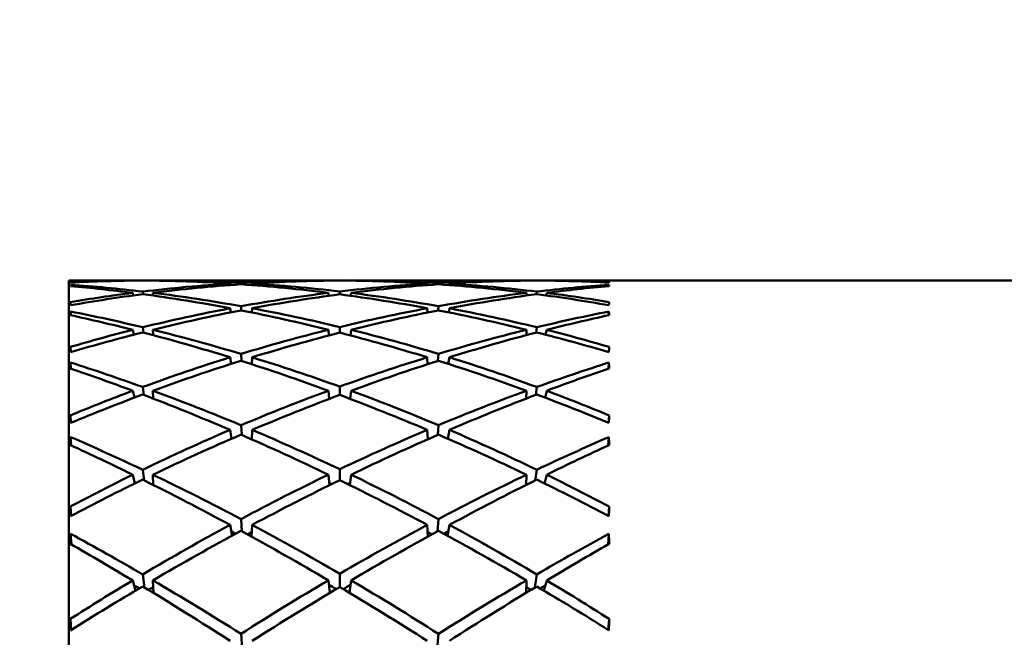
# Model space of a CAD drawing. Header units: inches. Extents: x 0.1 to 17, y 0.3 to 10.7.
# Tile 25 of 74: x 2.374 to 2.619, y 8.335 to 8.489. Entities that reach past the tile are written whole.
import ezdxf

# ---------------------------------------------------------------- set-up
doc = ezdxf.new("R2010")
doc.units = ezdxf.units.IN
doc.header["$LTSCALE"] = 0.5
doc.header["$MEASUREMENT"] = 0
doc.layers.add('Dimension (ANSI)', color=7, linetype='Continuous', lineweight=25)
doc.layers.add('Visible (ANSI)', color=7, linetype='Continuous', lineweight=50)
doc.styles.add('Note Text (ANSI)', font='tahoma.ttf')
doc.dimstyles.new('Default (ANSI)', dxfattribs={"dimscale": 0.5, "dimtxt": 0.12, "dimasz": 0.098425, "dimexe": 0.125, "dimexo": 0.0625, "dimgap": 0.031496, "dimtad": 0, "dimtih": 1, "dimtoh": 1, "dimrnd": 1e-08, "dimzin": 4, "dimdsep": 46, "dimtxsty": 'Note Text (ANSI)', "dimcen": 0.09, "dimdle": 0.393701, "dimclrd": 256, "dimclre": 256, "dimclrt": 256, "dimadec": 0, "dimazin": 1, "dimtfac": 1, "dimtofl": 0, "dimtmove": 0, "dimatfit": 3, "dimfxl": 1, "dimtolj": 1, "dimtzin": 4, "dimlwd": -1, "dimlwe": -1, "dimarcsym": 0})

# ---------------------------------------------------------------- blocks, each defined once
blk = doc.blocks.new('*D7')
at = {"layer": 'Defpoints', "color": 0, "transparency": 16777216}
for p in [(4.8545, 9.03316), (0.74372, 7.03316), (4.8545, 7.03316)]:
    blk.add_point(p, dxfattribs=at)
at = {"layer": 'Dimension (ANSI)', "transparency": 16777216}
for p, q in [((4.82325, 9.03316), (0.68122, 9.03316)), ((0.74372, 8.98394), (0.74372, 8.08015)), ((0.74372, 7.08237), (0.74372, 7.98616)), ((4.82325, 7.03316), (0.68122, 7.03316))]:
    blk.add_line(p, q, dxfattribs=at)
for points in [[(0.73552, 8.98394), (0.75192, 8.98394), (0.74372, 9.03316)], [(0.73552, 7.08237), (0.75192, 7.08237), (0.74372, 7.03316)]]:
    blk.add_solid(points, dxfattribs=at)
at = {"layer": 'Dimension (ANSI)', "transparency": 16777216, "insert": (0.66752, 8.06441), "char_height": 0.06, "attachment_point": 1, "style": 'Note Text (ANSI)'}
blk.add_mtext('\\A1;2.00', dxfattribs=at)

msp = doc.modelspace()

# ---------------------------------------------------------------- linework, layer by layer
at = {"layer": 'Visible (ANSI)'}
for p, q in [((2.386, 8.4241), (2.386, 7.64221)), ((2.4019, 8.4241), (2.386, 8.4241)), ((2.4019, 8.4241), (2.4019, 8.42407)), ((2.40694, 8.4241), (2.40694, 8.42407)), ((2.45059, 8.4241), (2.40694, 8.4241)), ((2.45059, 8.42406), (2.45059, 8.4241)), ((2.45624, 8.42406), (2.45625, 8.4241)), ((2.49989, 8.4241), (2.45625, 8.4241)), ((2.49989, 8.42407), (2.49989, 8.4241)), ((2.50493, 8.42407), (2.50494, 8.4241)), ((2.65568, 8.4241), (2.50494, 8.4241)), ((2.38645, 8.42269), (2.38643, 8.42305)), ((2.42612, 8.42333), (2.42618, 8.42295)), ((2.42888, 8.42315), (2.42885, 8.42349)), ((2.43162, 8.42333), (2.43161, 8.42294)), ((2.47523, 8.42294), (2.47521, 8.42333)), ((2.47798, 8.42349), (2.47796, 8.42315)), ((2.48066, 8.42295), (2.48072, 8.42333)), ((2.52038, 8.42269), (2.52041, 8.42305)), ((2.4019, 8.42102), (2.40204, 8.42038)), ((2.40447, 8.42068), (2.40439, 8.42133)), ((2.40694, 8.42102), (2.40696, 8.42034)), ((2.45066, 8.42028), (2.45059, 8.42102)), ((2.45342, 8.42065), (2.45342, 8.42136)), ((2.45617, 8.42028), (2.45625, 8.42102)), ((2.49987, 8.42034), (2.49989, 8.42102)), ((2.50245, 8.42133), (2.50236, 8.42068)), ((2.50479, 8.42038), (2.50494, 8.42102)), ((2.38638, 8.4187), (2.38643, 8.41793)), ((2.42612, 8.41718), (2.42629, 8.41615)), ((2.42892, 8.41664), (2.42885, 8.41768)), ((2.43162, 8.41718), (2.43158, 8.41611)), ((2.47525, 8.41611), (2.47521, 8.41718)), ((2.47798, 8.41768), (2.47792, 8.41664)), ((2.48055, 8.41615), (2.48072, 8.41718)), ((2.52041, 8.41793), (2.52046, 8.4187)), ((2.3865, 8.41544), (2.38643, 8.41638)), ((2.52034, 8.41544), (2.52041, 8.41638)), ((2.4019, 8.41182), (2.40217, 8.41061)), ((2.40456, 8.41114), (2.40439, 8.41244)), ((2.40694, 8.41182), (2.40698, 8.4105)), ((2.45073, 8.41041), (2.45059, 8.41182)), ((2.45342, 8.41111), (2.45342, 8.41251)), ((2.4561, 8.41041), (2.45625, 8.41182)), ((2.49986, 8.4105), (2.49989, 8.41182)), ((2.50245, 8.41244), (2.50228, 8.41114)), ((2.50466, 8.41061), (2.50494, 8.41182)), ((2.38647, 8.40623), (2.38638, 8.40755)), ((2.52037, 8.40623), (2.52046, 8.40755)), ((2.42612, 8.40497), (2.4264, 8.40333)), ((2.42897, 8.40407), (2.42885, 8.40581)), ((2.43162, 8.40497), (2.43156, 8.40324)), ((2.47528, 8.40324), (2.47521, 8.40497)), ((2.47798, 8.40581), (2.47787, 8.40407)), ((2.48044, 8.40333), (2.48072, 8.40497)), ((2.38654, 8.40215), (2.38643, 8.40367)), ((2.52029, 8.40215), (2.52041, 8.40367)), ((2.40465, 8.39561), (2.40439, 8.39758)), ((2.45342, 8.3956), (2.45342, 8.39768)), ((2.50245, 8.39758), (2.50219, 8.39561)), ((2.4019, 8.39665), (2.40231, 8.39493)), ((2.40694, 8.39665), (2.407, 8.3947)), ((2.45081, 8.39461), (2.45059, 8.39665)), ((2.45603, 8.39461), (2.45625, 8.39665)), ((2.49984, 8.3947), (2.49989, 8.39665)), ((2.50453, 8.39493), (2.50494, 8.39665)), ((2.38651, 8.38866), (2.38638, 8.39049)), ((2.52033, 8.38866), (2.52046, 8.39049)), ((2.42902, 8.38564), (2.42885, 8.38806)), ((2.47798, 8.38806), (2.47782, 8.38564)), ((2.38659, 8.38303), (2.38643, 8.38512)), ((2.42612, 8.38689), (2.42651, 8.3847)), ((2.43162, 8.38689), (2.43153, 8.38454)), ((2.47531, 8.38454), (2.47521, 8.38689)), ((2.48033, 8.3847), (2.48072, 8.38689)), ((2.52024, 8.38303), (2.52041, 8.38512)), ((2.4019, 8.37574), (2.40245, 8.37357)), ((2.40475, 8.37433), (2.40439, 8.37696)), ((2.40694, 8.37574), (2.40702, 8.3732)), ((2.45088, 8.37313), (2.45059, 8.37574)), ((2.45342, 8.37437), (2.45342, 8.3771)), ((2.45595, 8.37313), (2.45625, 8.37574)), ((2.49981, 8.3732), (2.49989, 8.37574)), ((2.50245, 8.37696), (2.50209, 8.37433)), ((2.50438, 8.37357), (2.50494, 8.37574)), ((2.38655, 8.36549), (2.38638, 8.36779)), ((2.52029, 8.36549), (2.52046, 8.36779)), ((2.42612, 8.36324), (2.42663, 8.36055)), ((2.42907, 8.36164), (2.42885, 8.36471)), ((2.43162, 8.36324), (2.4315, 8.36031)), ((2.47534, 8.36031), (2.47521, 8.36324)), ((2.47798, 8.36471), (2.47776, 8.36164)), ((2.4802, 8.36055), (2.48072, 8.36324)), ((2.38665, 8.35837), (2.38643, 8.36102)), ((2.52019, 8.35837), (2.52041, 8.36102)), ((2.40487, 8.34765), (2.40439, 8.35093)), ((2.45342, 8.34777), (2.45342, 8.35109)), ((2.50245, 8.35093), (2.50197, 8.34765)), ((2.4019, 8.34944), (2.4026, 8.34688)), ((2.40694, 8.34944), (2.40705, 8.34632)), ((2.45097, 8.34631), (2.45059, 8.34944)), ((2.45586, 8.34631), (2.45625, 8.34944)), ((2.49979, 8.34632), (2.49989, 8.34944)), ((2.50423, 8.34688), (2.50494, 8.34944)), ((2.38659, 8.33709), (2.38638, 8.33982)), ((2.52025, 8.33709), (2.52046, 8.33982)), ((2.42913, 8.33244), (2.42885, 8.33614)), ((2.47798, 8.33614), (2.4777, 8.33244))]:
    msp.add_line(p, q, dxfattribs=at)
for centre, major_axis, ratio, start_param, end_param in [((2.48925, 8.03316), (-0.30972, 0.30302), 0.797566, 5.599238, 5.639959), ((2.41758, 8.03316), (0.30472, -0.25486), 0.972846, 2.287412, 2.333203), ((2.48925, 8.03316), (0.30972, -0.30302), 0.797566, 2.394814, 2.451141), ((2.41758, 8.03316), (-0.30472, 0.25486), 0.972846, 5.36672, 5.4225), ((2.48925, 8.03316), (-0.29753, 0.28318), 0.905877, 5.52249, 5.578271), ((2.41758, 8.03316), (-0.29753, -0.28318), 0.905877, 3.90952, 3.96512), ((2.48925, 8.03316), (0.29753, -0.28318), 0.905877, 2.318065, 2.373665), ((2.41758, 8.03316), (0.29753, 0.28318), 0.905877, 0.704915, 0.760695), ((2.48925, 8.03316), (0.30472, 0.25486), 0.972846, 0.860685, 0.916466), ((2.41758, 8.03316), (-0.30972, -0.30302), 0.797566, 3.832044, 3.888371), ((2.48925, 8.03316), (-0.30472, -0.25486), 0.972846, 3.949982, 3.995773), ((2.41758, 8.03316), (0.30972, 0.30302), 0.797566, 0.643226, 0.683947), ((2.41334, 8.03316), (-0.02712, 0.39094), 0.008722, 6.230284, 6.241859), ((2.41334, 8.03316), (-0.02649, 0.39094), 0.017311, 0.072195, 0.08377), ((2.48925, 8.03316), (0.32339, -0.31884), 0.699563, 2.398813, 2.439534), ((2.41758, 8.03316), (-0.30218, 0.29267), 0.857759, 5.439208, 5.485), ((2.48925, 8.03316), (-0.29753, 0.28318), 0.905877, 5.585322, 5.641649), ((2.41758, 8.03316), (-0.29753, -0.28318), 0.905877, 3.972171, 4.027952), ((2.48925, 8.03316), (0.30972, -0.30302), 0.797566, 2.331982, 2.387763), ((2.41758, 8.03316), (-0.30472, 0.25486), 0.972846, 5.304069, 5.359668), ((2.48925, 8.03316), (0.30472, 0.25486), 0.972846, 0.923517, 0.979117), ((2.41758, 8.03316), (-0.30972, -0.30302), 0.797566, 3.895423, 3.951203), ((2.48925, 8.03316), (0.29753, -0.28318), 0.905877, 2.255234, 2.311014), ((2.41758, 8.03316), (0.29753, 0.28318), 0.905877, 0.641536, 0.697864), ((2.48925, 8.03316), (0.30218, 0.29267), 0.857759, 0.798186, 0.843977), ((2.41758, 8.03316), (-0.32339, -0.31884), 0.699563, 3.843651, 3.884372), ((2.4935, 8.03316), (-0.02712, -0.39094), 0.008722, 3.182919, 3.194494), ((2.4935, 8.03316), (-0.02649, -0.39094), 0.017311, 3.057823, 3.069398), ((2.48925, 8.03316), (-0.29753, 0.28318), 0.905877, 5.648154, 5.688875), ((2.41758, 8.03316), (-0.29753, -0.28318), 0.905877, 4.034456, 4.080248), ((2.48925, 8.03316), (0.32339, -0.31884), 0.699563, 2.335981, 2.392309), ((2.41758, 8.03316), (-0.30218, 0.29267), 0.857759, 5.376923, 5.432704), ((2.48925, 8.03316), (0.30472, 0.25486), 0.972846, 0.986349, 1.042129), ((2.41758, 8.03316), (-0.30972, -0.30302), 0.797566, 3.958436, 4.014035), ((2.48925, 8.03316), (0.30972, -0.30302), 0.797566, 2.26915, 2.32475), ((2.41758, 8.03316), (-0.30472, 0.25486), 0.972846, 5.241056, 5.296836), ((2.48925, 8.03316), (0.30218, 0.29267), 0.857759, 0.850482, 0.906262), ((2.41758, 8.03316), (-0.32339, -0.31884), 0.699563, 3.890877, 3.947204), ((2.48925, 8.03316), (0.29753, -0.28318), 0.905877, 2.202938, 2.248729), ((2.41758, 8.03316), (0.29753, 0.28318), 0.905877, 0.594311, 0.635032), ((2.48925, 8.03316), (0.30472, 0.25486), 0.972846, 1.049181, 1.105508), ((2.41758, 8.03316), (-0.30972, -0.30302), 0.797566, 4.021086, 4.076867), ((2.48925, 8.03316), (0.32339, -0.31884), 0.699563, 2.273149, 2.32893), ((2.41758, 8.03316), (-0.30218, 0.29267), 0.857759, 5.314272, 5.369872), ((2.48925, 8.03316), (0.30218, 0.29267), 0.857759, 0.913313, 0.968913), ((2.41758, 8.03316), (-0.32339, -0.31884), 0.699563, 3.954255, 4.010036), ((2.48925, 8.03316), (0.30972, -0.30302), 0.797566, 2.206318, 2.262099), ((2.41758, 8.03316), (-0.30472, 0.25486), 0.972846, 5.177677, 5.234005), ((2.41334, 8.03316), (-0.02543, 0.39094), 0.025633, 0.197364, 0.208939), ((2.48925, 8.03316), (0.33637, -0.33281), 0.609816, 2.337924, 2.378645), ((2.41758, 8.03316), (-0.31565, 0.31011), 0.754174, 5.383663, 5.429455), ((2.48925, 8.03316), (0.31565, 0.31011), 0.754174, 0.85373, 0.899522), ((2.41758, 8.03316), (-0.33637, -0.33281), 0.609816, 3.90454, 3.945261), ((2.4935, 8.03316), (-0.02543, -0.39094), 0.025633, 2.932654, 2.944229), ((2.48925, 8.03316), (0.30472, 0.25486), 0.972846, 1.112013, 1.152734), ((2.41758, 8.03316), (-0.31565, 0.31011), 0.754174, 5.321378, 5.377159), ((2.48925, 8.03316), (0.30218, 0.29267), 0.857759, 0.976145, 1.031926), ((2.41758, 8.03316), (-0.30218, 0.29267), 0.857759, 5.251259, 5.30704), ((2.48925, 8.03316), (0.31565, 0.31011), 0.754174, 0.906026, 0.961807), ((2.41758, 8.03316), (-0.30472, 0.25486), 0.972846, 5.130452, 5.171173), ((2.41758, 8.03316), (-0.30972, -0.30302), 0.797566, 4.083371, 4.129163), ((2.48925, 8.03316), (0.33637, -0.33281), 0.609816, 2.275092, 2.33142), ((2.41758, 8.03316), (-0.32339, -0.31884), 0.699563, 4.017268, 4.072868), ((2.48925, 8.03316), (0.32339, -0.31884), 0.699563, 2.210318, 2.265917), ((2.41758, 8.03316), (-0.33637, -0.33281), 0.609816, 3.951766, 4.008093), ((2.48925, 8.03316), (0.30972, -0.30302), 0.797566, 2.154023, 2.199814), ((2.41334, 8.03316), (-0.02712, 0.39094), 0.008722, 0.291443, 0.303018), ((2.4935, 8.03316), (-0.02712, -0.39094), 0.008722, 2.838575, 2.850149), ((2.48925, 8.03316), (0.30218, 0.29267), 0.857759, 1.038977, 1.095305), ((2.41758, 8.03316), (-0.31565, 0.31011), 0.754174, 5.258728, 5.314327), ((2.48925, 8.03316), (0.31565, 0.31011), 0.754174, 0.968858, 1.024458), ((2.41758, 8.03316), (-0.30218, 0.29267), 0.857759, 5.187881, 5.244208), ((2.41334, 8.03316), (-0.02398, 0.39094), 0.033561, 0.322636, 0.334211), ((2.48925, 8.03316), (0.34823, -0.34525), 0.526697, 2.276269, 2.31699), ((2.41758, 8.03316), (-0.32911, 0.32506), 0.659956, 5.323653, 5.369444), ((2.41758, 8.03316), (-0.32339, -0.31884), 0.699563, 4.079919, 4.1357), ((2.48925, 8.03316), (0.33637, -0.33281), 0.609816, 2.21226, 2.268041), ((2.41758, 8.03316), (-0.33637, -0.33281), 0.609816, 4.015145, 4.070925), ((2.48925, 8.03316), (0.32339, -0.31884), 0.699563, 2.147486, 2.203266), ((2.48925, 8.03316), (0.32911, 0.32506), 0.659956, 0.913741, 0.959532), ((2.41758, 8.03316), (-0.34823, -0.34525), 0.526697, 3.966195, 4.006916), ((2.4935, 8.03316), (0.02398, 0.39094), 0.033561, 5.948974, 5.960549), ((2.48925, 8.03316), (0.30218, 0.29267), 0.857759, 1.101809, 1.14253), ((2.41758, 8.03316), (-0.32339, -0.31884), 0.699563, 4.142204, 4.187995), ((2.48925, 8.03316), (0.34823, -0.34525), 0.526697, 2.213438, 2.269765), ((2.41758, 8.03316), (-0.32911, 0.32506), 0.659956, 5.261368, 5.317149), ((2.48925, 8.03316), (0.31565, 0.31011), 0.754174, 1.03169, 1.087471), ((2.41758, 8.03316), (-0.33637, -0.33281), 0.609816, 4.078157, 4.133757), ((2.48925, 8.03316), (0.33637, -0.33281), 0.609816, 2.149428, 2.205028), ((2.41758, 8.03316), (-0.31565, 0.31011), 0.754174, 5.195715, 5.251495), ((2.48925, 8.03316), (0.32911, 0.32506), 0.659956, 0.966037, 1.021817), ((2.41758, 8.03316), (-0.34823, -0.34525), 0.526697, 4.01342, 4.069748), ((2.48925, 8.03316), (0.32339, -0.31884), 0.699563, 2.09519, 2.140981), ((2.41758, 8.03316), (-0.30218, 0.29267), 0.857759, 5.140655, 5.181376), ((2.41334, 8.03316), (-0.02649, 0.39094), 0.017311, 0.416539, 0.428114), ((2.4935, 8.03316), (-0.02649, -0.39094), 0.017311, 2.713479, 2.725053), ((2.41334, 8.03316), (-0.02215, 0.39094), 0.040971, 0.448037, 0.459612), ((2.41758, 8.03316), (-0.34163, 0.33836), 0.573245, 5.262356, 5.308147), ((2.48925, 8.03316), (0.31565, 0.31011), 0.754174, 1.094522, 1.150849), ((2.41758, 8.03316), (-0.33637, -0.33281), 0.609816, 4.140808, 4.196589), ((2.48925, 8.03316), (0.34823, -0.34525), 0.526697, 2.150606, 2.206386), ((2.41758, 8.03316), (-0.32911, 0.32506), 0.659956, 5.198717, 5.254317), ((2.48925, 8.03316), (0.32911, 0.32506), 0.659956, 1.028869, 1.084468), ((2.41758, 8.03316), (-0.34823, -0.34525), 0.526697, 4.076799, 4.13258), ((2.48925, 8.03316), (0.33637, -0.33281), 0.609816, 2.086596, 2.142377), ((2.41758, 8.03316), (-0.31565, 0.31011), 0.754174, 5.132336, 5.188664), ((2.48925, 8.03316), (0.34163, 0.33836), 0.573245, 0.975038, 1.02083), ((2.4935, 8.03316), (0.02215, 0.39094), 0.040971, 5.823573, 5.835148), ((2.48925, 8.03316), (0.35883, -0.35622), 0.44891, 2.214249, 2.25497), ((2.41758, 8.03316), (-0.35883, -0.35622), 0.44891, 4.028216, 4.068937), ((2.48925, 8.03316), (0.31565, 0.31011), 0.754174, 1.157354, 1.198075), ((2.41758, 8.03316), (-0.34163, 0.33836), 0.573245, 5.200071, 5.255851), ((2.48925, 8.03316), (0.32911, 0.32506), 0.659956, 1.0917, 1.147481), ((2.41758, 8.03316), (-0.32911, 0.32506), 0.659956, 5.135704, 5.191485), ((2.48925, 8.03316), (0.34163, 0.33836), 0.573245, 1.027334, 1.083115), ((2.41758, 8.03316), (-0.31565, 0.31011), 0.754174, 5.085111, 5.125832), ((2.41758, 8.03316), (-0.33637, -0.33281), 0.609816, 4.203093, 4.248885), ((2.48925, 8.03316), (0.35883, -0.35622), 0.44891, 2.151417, 2.207744), ((2.48925, 8.03316), (0.31161, 0.30614), 0.754174, 1.146773, 1.147075), ((2.41758, 8.03316), (-0.34823, -0.34525), 0.526697, 4.139812, 4.195411), ((2.41758, 8.03316), (-0.3249, 0.3209), 0.659956, 5.202615, 5.204258), ((2.48925, 8.03316), (0.34823, -0.34525), 0.526697, 2.087774, 2.143373), ((2.48925, 8.03316), (0.3249, 0.3209), 0.659956, 1.078927, 1.08057), ((2.41758, 8.03316), (-0.35883, -0.35622), 0.44891, 4.075441, 4.131768), ((2.41758, 8.03316), (-0.31161, 0.30614), 0.754174, 5.136111, 5.136412), ((2.48925, 8.03316), (0.33637, -0.33281), 0.609816, 2.034301, 2.080092), ((2.41334, 8.03316), (-0.02543, 0.39094), 0.025633, 0.541708, 0.553283), ((2.4935, 8.03316), (-0.02543, -0.39094), 0.025633, 2.58831, 2.599884), ((2.48925, 8.03316), (0.32911, 0.32506), 0.659956, 1.154532, 1.21086), ((2.41758, 8.03316), (-0.34163, 0.33836), 0.573245, 5.13742, 5.19302), ((2.48925, 8.03316), (0.34163, 0.33836), 0.573245, 1.090166, 1.145765), ((2.41758, 8.03316), (-0.32911, 0.32506), 0.659956, 5.072325, 5.128653), ((2.41334, 8.03316), (-0.01997, 0.39094), 0.047744, 0.573583, 0.585158), ((2.41758, 8.03316), (-0.35296, 0.35016), 0.492569, 5.200514, 5.246305), ((2.41758, 8.03316), (-0.34823, -0.34525), 0.526697, 4.202463, 4.258243), ((2.41758, 8.03316), (-0.33726, 0.33403), 0.573245, 5.202992, 5.205981), ((2.48925, 8.03316), (0.35883, -0.35622), 0.44891, 2.088585, 2.144366), ((2.48925, 8.03316), (0.3249, 0.3209), 0.659956, 1.142468, 1.145394), ((2.41758, 8.03316), (-0.35883, -0.35622), 0.44891, 4.13882, 4.1946), ((2.41758, 8.03316), (-0.3249, 0.3209), 0.659956, 5.137791, 5.140717), ((2.48925, 8.03316), (0.34823, -0.34525), 0.526697, 2.024942, 2.080723), ((2.48925, 8.03316), (0.33726, 0.33403), 0.573245, 1.077204, 1.080193), ((2.48925, 8.03316), (0.35296, 0.35016), 0.492569, 1.03688, 1.082671), ((2.4935, 8.03316), (0.01997, 0.39094), 0.047744, 5.698027, 5.709602), ((2.48925, 8.03316), (-0.36808, 0.36571), 0.375394, 5.293619, 5.33434), ((2.41758, 8.03316), (-0.36808, -0.36571), 0.375394, 4.090438, 4.131159), ((2.48925, 8.03316), (0.32911, 0.32506), 0.659956, 1.217364, 1.258085), ((2.41758, 8.03316), (-0.34823, -0.34525), 0.526697, 4.264748, 4.310539), ((2.41758, 8.03316), (-0.34845, 0.34568), 0.492569, 5.203103, 5.206501), ((2.48925, 8.03316), (-0.36808, 0.36571), 0.375394, 5.230787, 5.287115), ((2.41758, 8.03316), (-0.35296, 0.35016), 0.492569, 5.138229, 5.19401), ((2.48925, 8.03316), (0.34163, 0.33836), 0.573245, 1.152998, 1.208778), ((2.41758, 8.03316), (-0.33726, 0.33403), 0.573245, 5.138456, 5.143201), ((2.48925, 8.03316), (0.33726, 0.33403), 0.573245, 1.139984, 1.144729), ((2.41758, 8.03316), (-0.34163, 0.33836), 0.573245, 5.074407, 5.130188), ((2.48925, 8.03316), (0.35296, 0.35016), 0.492569, 1.089176, 1.144956), ((2.41758, 8.03316), (-0.36808, -0.36571), 0.375394, 4.137663, 4.193991), ((2.48925, 8.03316), (0.34823, -0.34525), 0.526697, 1.972646, 2.018438), ((2.48925, 8.03316), (0.34845, 0.34568), 0.492569, 1.076684, 1.080082), ((2.41758, 8.03316), (-0.32911, 0.32506), 0.659956, 5.0251, 5.065821), ((2.48925, 8.03316), (0.3249, 0.3209), 0.659956, 1.206834, 1.20994), ((2.41758, 8.03316), (-0.35883, -0.35622), 0.44891, 4.201833, 4.257432), ((2.48925, 8.03316), (0.35883, -0.35622), 0.44891, 2.025753, 2.081353), ((2.41758, 8.03316), (-0.3249, 0.3209), 0.659956, 5.073245, 5.076351), ((2.41334, 8.03316), (-0.02398, 0.39094), 0.033561, 0.666981, 0.678555), ((2.4935, 8.03316), (0.02398, 0.39094), 0.033561, 5.60463, 5.616205)]:
    msp.add_ellipse(centre, major_axis=major_axis, ratio=ratio, start_param=start_param, end_param=end_param, dxfattribs=at)

# ---------------------------------------------------------------- dimensions: what is measured, and where the dimension line sits
at = {"layer": 'Dimension (ANSI)'}
dim = msp.add_linear_dim(base=(0.74372, 7.03316), p1=(4.8545, 9.03316), p2=(4.8545, 7.03316), angle=90, dimstyle='Default (ANSI)', override={"dimgap": 0.031496, "dimdec": 2, "dimtol": 0, "dimlim": 0, "dimtp": 0, "dimtm": 0, "dimtdec": 2, "dimatfit": 1}, dxfattribs=at)
dim.commit()
dim.dimension.update_dxf_attribs({"geometry": '*D7', "text_midpoint": (0.74372, 8.03316), "dimtype": 160})

doc.saveas('drawing.dxf')
